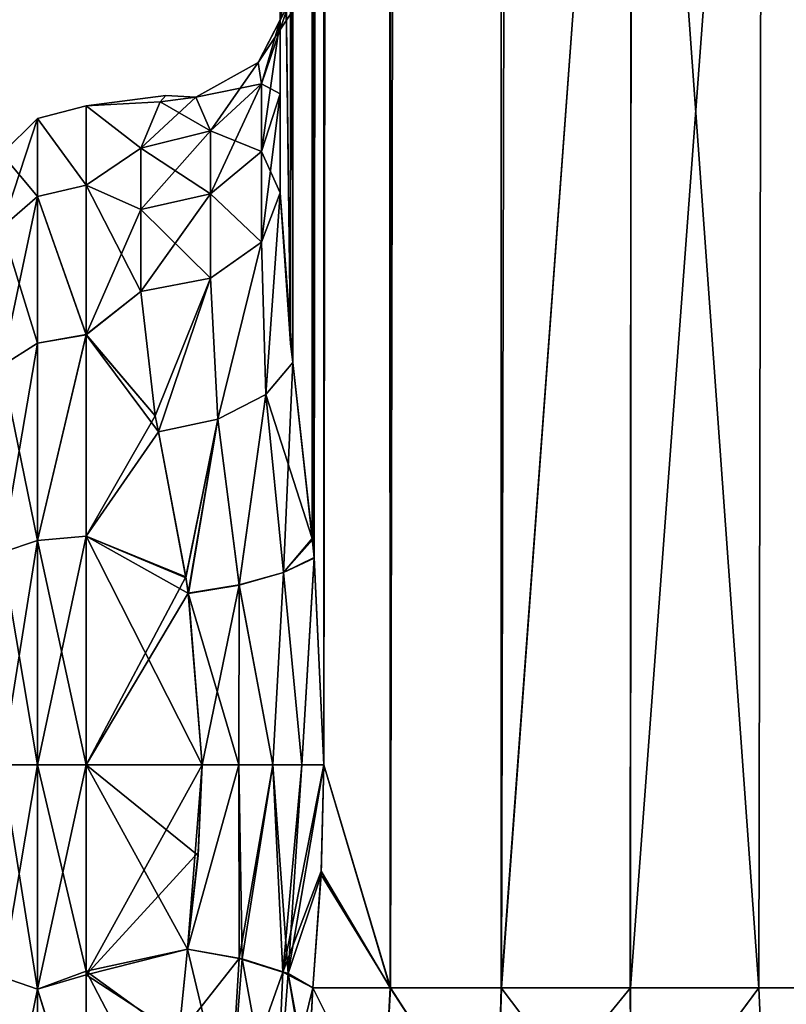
# Model space of a CAD drawing. Extents: x -23 to 470, y -2000 to 0.
# Tile 63 of 172: x 415 to 443, y -1981 to -1945. Entities that reach past the tile are written whole.
import ezdxf

# ---------------------------------------------------------------- set-up
doc = ezdxf.new("R2010")
doc.units = 0
doc.header["$LTSCALE"] = 64.024212
for name, color, linetype in [('625', 7, 'CONTINUOUS'), ('626', 7, 'CONTINUOUS'), ('632', 7, 'CONTINUOUS'), ('637', 7, 'CONTINUOUS'), ('638', 7, 'CONTINUOUS'), ('639', 7, 'CONTINUOUS'), ('640', 7, 'CONTINUOUS'), ('642', 7, 'CONTINUOUS'), ('645', 7, 'CONTINUOUS'), ('646', 7, 'CONTINUOUS'), ('675', 7, 'CONTINUOUS'), ('677', 7, 'CONTINUOUS'), ('678', 7, 'CONTINUOUS'), ('679', 7, 'CONTINUOUS'), ('680', 7, 'CONTINUOUS'), ('681', 7, 'CONTINUOUS'), ('682', 7, 'CONTINUOUS'), ('683', 7, 'CONTINUOUS'), ('684', 7, 'CONTINUOUS')]:
    doc.layers.add(name, color=color, linetype=linetype)

msp = doc.modelspace()

# ---------------------------------------------------------------- linework, layer by layer
at = {"layer": '625', "linetype": 'CONTINUOUS'}
for points in [[(424.55, -83.45, 53.5), (424.45, -1928.15, 53.5), (424.824, -1956.883, 56.535), (424.55, -83.45, 53.5)], [(424.824, -1956.883, 56.535), (424.901, -1957.57, 56.828), (424.55, -83.45, 53.5), (424.824, -1956.883, 56.535)], [(424.55, -83.45, 53.5), (424.901, -1957.57, 56.828), (425.487, -83.45, 58.248), (424.55, -83.45, 53.5)], [(424.901, -1957.57, 56.828), (425.603, -1963.882, 58.743), (425.487, -83.45, 58.248), (424.901, -1957.57, 56.828)], [(425.668, -1964.571, 58.882), (426.024, -1972, 59.571), (425.487, -83.45, 58.248), (425.668, -1964.571, 58.882)], [(425.487, -83.45, 58.248), (426.024, -1972, 59.571), (428.162, -83.45, 62.29), (425.487, -83.45, 58.248)], [(425.603, -1963.882, 58.743), (425.668, -1964.571, 58.882), (425.487, -83.45, 58.248), (425.603, -1963.882, 58.743)], [(426.024, -1972, 59.571), (428.393, -1980, 62.612), (428.162, -83.45, 62.29), (426.024, -1972, 59.571)], [(428.162, -83.45, 62.29), (428.393, -1980, 62.612), (432.175, -83.45, 65.01), (428.162, -83.45, 62.29)], [(428.393, -1980, 62.612), (432.377, -1980, 65.133), (432.175, -83.45, 65.01), (428.393, -1980, 62.612)], [(432.377, -1980, 65.133), (437.05, -1916.55, 66), (432.175, -83.45, 65.01), (432.377, -1980, 65.133)], [(437.006, -1980, 66), (437.05, -1916.55, 66), (432.377, -1980, 65.133), (437.006, -1980, 66)], [(441.62, -1980, 65.095), (437.05, -1916.55, 66), (437.006, -1980, 66), (441.62, -1980, 65.095)], [(441.742, -1916.55, 65.045), (437.05, -1916.55, 66), (441.62, -1980, 65.095), (441.742, -1916.55, 65.045)], [(445.569, -1980, 62.553), (441.742, -1916.55, 65.045), (441.62, -1980, 65.095), (445.569, -1980, 62.553)], [(445.795, -1916.55, 62.333), (441.742, -1916.55, 65.045), (445.569, -1980, 62.553), (445.795, -1916.55, 62.333)], [(424.45, -1951.49, 53.502), (424.824, -1956.883, 56.535), (424.45, -1928.15, 53.5), (424.45, -1951.49, 53.502)], [(425.925, -1975.817, 59.39), (428.393, -1980, 62.612), (426.024, -1972, 59.571), (425.925, -1975.817, 59.39)], [(425.622, -1980, 58.785), (428.393, -1980, 62.612), (425.925, -1975.817, 59.39), (425.622, -1980, 58.785)]]:
    msp.add_3dface(points, dxfattribs=at)
at = {"layer": '626', "linetype": 'CONTINUOUS'}
for points in [[(424.45, -1951.488, 12.5), (424.45, -1928.15, 12.5), (425.487, -83.45, 7.752), (424.45, -1951.488, 12.5)], [(424.825, -1956.89, 9.462), (424.45, -1951.488, 12.5), (425.487, -83.45, 7.752), (424.825, -1956.89, 9.462)], [(424.901, -1957.571, 9.171), (424.825, -1956.89, 9.462), (425.487, -83.45, 7.752), (424.901, -1957.571, 9.171)], [(425.607, -1963.93, 7.249), (424.901, -1957.571, 9.171), (425.487, -83.45, 7.752), (425.607, -1963.93, 7.249)], [(428.161, -83.45, 3.712), (425.607, -1963.93, 7.249), (425.487, -83.45, 7.752), (428.161, -83.45, 3.712)], [(425.669, -1964.589, 7.116), (425.607, -1963.93, 7.249), (428.161, -83.45, 3.712), (425.669, -1964.589, 7.116)], [(426.024, -1972, 6.429), (425.669, -1964.589, 7.116), (428.161, -83.45, 3.712), (426.024, -1972, 6.429)], [(428.406, -1980, 3.376), (426.024, -1972, 6.429), (428.161, -83.45, 3.712), (428.406, -1980, 3.376)], [(432.176, -83.45, 0.989), (428.406, -1980, 3.376), (428.161, -83.45, 3.712), (432.176, -83.45, 0.989)], [(432.387, -1980, 0.862), (428.406, -1980, 3.376), (432.176, -83.45, 0.989), (432.387, -1980, 0.862)], [(437.05, -83.45), (432.387, -1980, 0.862), (432.176, -83.45, 0.989), (437.05, -83.45)], [(437.05, -1916.55), (432.387, -1980, 0.862), (437.05, -83.45), (437.05, -1916.55)], [(437.012, -1980, 0), (432.387, -1980, 0.862), (437.05, -1916.55), (437.012, -1980, 0)], [(441.621, -1980, 0.905), (437.012, -1980, 0), (441.742, -1916.55, 0.955), (441.621, -1980, 0.905)], [(441.742, -1916.55, 0.955), (437.012, -1980, 0), (437.05, -1916.55), (441.742, -1916.55, 0.955)], [(445.566, -1980, 3.444), (441.621, -1980, 0.905), (441.742, -1916.55, 0.955), (445.566, -1980, 3.444)], [(445.795, -1916.55, 3.667), (445.566, -1980, 3.444), (441.742, -1916.55, 0.955), (445.795, -1916.55, 3.667)], [(425.919, -1975.946, 6.621), (426.024, -1972, 6.429), (428.406, -1980, 3.376), (425.919, -1975.946, 6.621)], [(425.622, -1980, 7.216), (425.919, -1975.946, 6.621), (428.406, -1980, 3.376), (425.622, -1980, 7.216)]]:
    msp.add_3dface(points, dxfattribs=at)
at = {"layer": '632', "linetype": 'CONTINUOUS'}
for points in [[(424.45, -1934.803, 52.389), (424.45, -1951.49, 53.502), (424.45, -1928.15, 53.5), (424.45, -1934.803, 52.389)], [(424.45, -1928.15, 12.5), (424.45, -1951.488, 12.5), (424.45, -1934.793, 13.607), (424.45, -1928.15, 12.5)], [(424.45, -1951.488, 12.5), (424.45, -1947.936, 16.816), (424.45, -1934.793, 13.607), (424.45, -1951.488, 12.5)], [(424.45, -1934.793, 13.607), (424.45, -1947.936, 16.816), (424.45, -1940.716, 16.805), (424.45, -1934.793, 13.607)], [(424.45, -1940.722, 49.19), (424.45, -1951.49, 53.502), (424.45, -1934.803, 52.389), (424.45, -1940.722, 49.19)], [(424.45, -1947.936, 16.816), (424.45, -1945.277, 21.735), (424.45, -1940.716, 16.805), (424.45, -1947.936, 16.816)], [(424.45, -1947.936, 49.184), (424.45, -1951.49, 53.502), (424.45, -1940.722, 49.19), (424.45, -1947.936, 49.184)], [(424.45, -1945.277, 44.265), (424.45, -1947.936, 49.184), (424.45, -1940.722, 49.19), (424.45, -1945.277, 44.265)]]:
    msp.add_3dface(points, dxfattribs=at)
at = {"layer": '637', "linetype": 'CONTINUOUS'}
for points in [[(421.507, -1975.252, 9.221), (421.13, -1978.62, 9.931), (417.5, -1972, 9), (421.507, -1975.252, 9.221)], [(417.5, -1972, 9), (421.13, -1978.62, 9.931), (417.5, -1979.405, 10.171), (417.5, -1972, 9)], [(421.653, -1972, 9), (421.507, -1975.252, 9.221), (417.5, -1972, 9), (421.653, -1972, 9)], [(417.5, -1972, 57), (417.5, -1979.537, 55.786), (421.653, -1972, 57), (417.5, -1972, 57)], [(421.653, -1972, 57), (417.5, -1979.537, 55.786), (421.512, -1975.153, 56.792), (421.653, -1972, 57)], [(417.5, -1979.537, 55.786), (421.13, -1978.62, 56.069), (421.512, -1975.153, 56.792), (417.5, -1979.537, 55.786)], [(420.814, -1981.695, 54.955), (421.13, -1978.62, 56.069), (417.5, -1979.537, 55.786), (420.814, -1981.695, 54.955)], [(421.13, -1978.62, 9.931), (420.805, -1981.805, 11.094), (417.5, -1979.405, 10.171), (421.13, -1978.62, 9.931)], [(420.805, -1981.805, 11.094), (420.713, -1985.565, 13.201), (417.5, -1979.405, 10.171), (420.805, -1981.805, 11.094)], [(417.5, -1979.405, 10.171), (420.713, -1985.565, 13.201), (417.5, -1985.607, 13.23), (417.5, -1979.405, 10.171)], [(417.5, -1985.759, 52.665), (420.814, -1981.695, 54.955), (417.5, -1979.537, 55.786), (417.5, -1985.759, 52.665)]]:
    msp.add_3dface(points, dxfattribs=at)
at = {"layer": '638', "linetype": 'CONTINUOUS'}
for points in [[(420.146, -1948.226, 29.711), (417.5, -1948.363, 37.161), (420.355, -1948, 32.985), (420.146, -1948.226, 29.711)], [(420.355, -1948, 32.985), (417.5, -1948.363, 37.161), (420.147, -1948.225, 36.277), (420.355, -1948, 32.985)], [(420.147, -1948.225, 36.277), (417.5, -1948.363, 37.161), (419.45, -1949.885, 42.323), (420.147, -1948.225, 36.277)], [(417.5, -1948.364, 28.839), (417.5, -1948.363, 37.161), (420.146, -1948.226, 29.711), (417.5, -1948.364, 28.839)], [(419.45, -1949.885, 23.677), (417.5, -1948.364, 28.839), (420.146, -1948.226, 29.711), (419.45, -1949.885, 23.677)], [(417.5, -1948.363, 37.161), (417.5, -1951.209, 44.989), (419.45, -1949.885, 42.323), (417.5, -1948.363, 37.161)], [(417.5, -1951.21, 21.009), (417.5, -1948.364, 28.839), (419.45, -1949.885, 23.677), (417.5, -1951.21, 21.009)], [(419.45, -1949.885, 42.323), (417.5, -1951.209, 44.989), (419.45, -1952.085, 46.393), (419.45, -1949.885, 42.323)], [(419.45, -1952.085, 19.607), (417.5, -1951.21, 21.009), (419.45, -1949.885, 23.677), (419.45, -1952.085, 19.607)], [(417.5, -1951.209, 44.989), (417.5, -1956.573, 51.385), (419.45, -1952.085, 46.393), (417.5, -1951.209, 44.989)], [(417.5, -1956.577, 14.612), (417.5, -1951.21, 21.009), (419.45, -1955.024, 16.034), (417.5, -1956.577, 14.612)], [(419.45, -1955.024, 16.034), (417.5, -1951.21, 21.009), (419.45, -1952.085, 19.607), (419.45, -1955.024, 16.034)], [(419.45, -1952.085, 46.393), (417.5, -1956.573, 51.385), (419.45, -1955.024, 49.966), (419.45, -1952.085, 46.393)], [(419.45, -1955.024, 49.966), (417.5, -1956.573, 51.385), (419.97, -1959.482, 53.477), (419.45, -1955.024, 49.966)], [(419.972, -1959.488, 12.519), (417.5, -1956.577, 14.612), (419.45, -1955.024, 16.034), (419.972, -1959.488, 12.519)], [(417.5, -1956.573, 51.385), (417.5, -1963.801, 55.556), (419.97, -1959.482, 53.477), (417.5, -1956.573, 51.385)], [(417.5, -1963.802, 10.444), (417.5, -1956.577, 14.612), (420.084, -1960.058, 12.182), (417.5, -1963.802, 10.444)], [(420.084, -1960.058, 12.182), (417.5, -1956.577, 14.612), (419.972, -1959.488, 12.519), (420.084, -1960.058, 12.182)], [(419.97, -1959.482, 53.477), (417.5, -1963.801, 55.556), (420.083, -1960.057, 53.817), (419.97, -1959.482, 53.477)], [(420.083, -1960.057, 53.817), (417.5, -1963.801, 55.556), (421.064, -1965.26, 56.034), (420.083, -1960.057, 53.817)], [(421.069, -1965.293, 9.956), (417.5, -1963.802, 10.444), (420.084, -1960.058, 12.182), (421.069, -1965.293, 9.956)], [(417.5, -1963.801, 55.556), (417.5, -1972, 57), (421.064, -1965.26, 56.034), (417.5, -1963.801, 55.556)], [(421.653, -1972, 9), (417.5, -1972, 9), (417.5, -1963.802, 10.444), (421.653, -1972, 9)], [(421.653, -1972, 9), (417.5, -1963.802, 10.444), (421.16, -1965.858, 9.799), (421.653, -1972, 9)], [(421.16, -1965.858, 9.799), (417.5, -1963.802, 10.444), (421.069, -1965.293, 9.956), (421.16, -1965.858, 9.799)], [(421.064, -1965.26, 56.034), (417.5, -1972, 57), (421.158, -1965.844, 56.197), (421.064, -1965.26, 56.034)], [(417.5, -1972, 57), (421.653, -1972, 57), (421.158, -1965.844, 56.197), (417.5, -1972, 57)]]:
    msp.add_3dface(points, dxfattribs=at)
at = {"layer": '639', "linetype": 'CONTINUOUS'}
for points in [[(424.45, -1940.716, 16.805), (424.45, -1945.277, 21.735), (425.39, -1940.887, 23.746), (424.45, -1940.716, 16.805)], [(424.45, -1945.277, 21.735), (424.775, -1944.674, 26.746), (425.39, -1940.887, 23.746), (424.45, -1945.277, 21.735)]]:
    msp.add_3dface(points, dxfattribs=at)
at = {"layer": '640', "linetype": 'CONTINUOUS'}
for points in [[(425.622, -1980, 7.216), (428.134, -1985.025, 4.535), (425.429, -1983.69, 8.47), (425.622, -1980, 7.216)], [(425.622, -1980, 7.216), (425.429, -1983.69, 8.47), (425.447, -1983.335, 8.318), (425.622, -1980, 7.216)], [(425.622, -1980, 7.216), (428.406, -1980, 3.376), (428.134, -1985.025, 4.535), (425.622, -1980, 7.216)], [(428.406, -1980, 3.376), (432.214, -1985.88, 1.905), (428.134, -1985.025, 4.535), (428.406, -1980, 3.376)], [(428.406, -1980, 3.376), (432.387, -1980, 0.862), (432.214, -1985.88, 1.905), (428.406, -1980, 3.376)], [(432.387, -1980, 0.862), (437.012, -1980, 0), (432.214, -1985.88, 1.905), (432.387, -1980, 0.862)], [(437.012, -1980, 0), (437.046, -1986.18, 0.979), (432.214, -1985.88, 1.905), (437.012, -1980, 0)], [(437.012, -1980, 0), (441.621, -1980, 0.905), (437.046, -1986.18, 0.979), (437.012, -1980, 0)], [(441.621, -1980, 0.905), (441.879, -1985.881, 1.902), (437.046, -1986.18, 0.979), (441.621, -1980, 0.905)], [(441.621, -1980, 0.905), (445.566, -1980, 3.444), (441.879, -1985.881, 1.902), (441.621, -1980, 0.905)], [(445.566, -1980, 3.444), (445.96, -1985.027, 4.529), (441.879, -1985.881, 1.902), (445.566, -1980, 3.444)]]:
    msp.add_3dface(points, dxfattribs=at)
at = {"layer": '642', "linetype": 'CONTINUOUS'}
for points in [[(428.139, -1985.026, 61.47), (425.622, -1980, 58.785), (425.453, -1983.219, 57.73), (428.139, -1985.026, 61.47)], [(428.393, -1980, 62.612), (425.622, -1980, 58.785), (428.139, -1985.026, 61.47), (428.393, -1980, 62.612)], [(432.221, -1985.88, 64.098), (428.393, -1980, 62.612), (428.139, -1985.026, 61.47), (432.221, -1985.88, 64.098)], [(432.377, -1980, 65.133), (428.393, -1980, 62.612), (432.221, -1985.88, 64.098), (432.377, -1980, 65.133)], [(437.054, -1986.18, 65.021), (432.377, -1980, 65.133), (432.221, -1985.88, 64.098), (437.054, -1986.18, 65.021)], [(437.006, -1980, 66), (432.377, -1980, 65.133), (437.054, -1986.18, 65.021), (437.006, -1980, 66)], [(441.62, -1980, 65.095), (437.006, -1980, 66), (437.054, -1986.18, 65.021), (441.62, -1980, 65.095)], [(441.886, -1985.879, 64.096), (441.62, -1980, 65.095), (437.054, -1986.18, 65.021), (441.886, -1985.879, 64.096)], [(445.569, -1980, 62.553), (441.62, -1980, 65.095), (441.886, -1985.879, 64.096), (445.569, -1980, 62.553)], [(445.966, -1985.025, 61.466), (445.569, -1980, 62.553), (441.886, -1985.879, 64.096), (445.966, -1985.025, 61.466)]]:
    msp.add_3dface(points, dxfattribs=at)
at = {"layer": '645', "linetype": 'CONTINUOUS'}
for points in [[(417.5, -1951.209, 44.989), (417.5, -1948.363, 37.161), (415.751, -1948.826, 37.086), (417.5, -1951.209, 44.989)], [(417.5, -1948.363, 37.161), (417.5, -1948.364, 28.839), (415.751, -1948.826, 37.086), (417.5, -1948.363, 37.161)], [(417.5, -1948.364, 28.839), (417.5, -1951.21, 21.009), (415.751, -1948.826, 28.914), (417.5, -1948.364, 28.839)], [(417.5, -1948.364, 28.839), (415.751, -1948.826, 28.914), (415.751, -1948.826, 37.086), (417.5, -1948.364, 28.839)], [(414.469, -1950.088, 29.136), (414.469, -1950.088, 36.864), (415.751, -1948.826, 28.914), (414.469, -1950.088, 29.136)], [(415.751, -1951.621, 21.234), (414.469, -1950.088, 29.136), (415.751, -1948.826, 28.914), (415.751, -1951.621, 21.234)], [(414.469, -1950.088, 36.864), (414.469, -1952.731, 44.125), (415.751, -1948.826, 37.086), (414.469, -1950.088, 36.864)], [(415.751, -1948.826, 28.914), (414.469, -1950.088, 36.864), (415.751, -1948.826, 37.086), (415.751, -1948.826, 28.914)], [(415.751, -1948.826, 37.086), (414.469, -1952.731, 44.125), (415.751, -1951.621, 44.766), (415.751, -1948.826, 37.086)], [(417.5, -1951.209, 44.989), (415.751, -1948.826, 37.086), (415.751, -1951.621, 44.766), (417.5, -1951.209, 44.989)], [(417.5, -1951.21, 21.009), (415.751, -1951.621, 21.234), (415.751, -1948.826, 28.914), (417.5, -1951.21, 21.009)], [(414.469, -1952.731, 21.875), (414.469, -1950.088, 29.136), (415.751, -1951.621, 21.234), (414.469, -1952.731, 21.875)], [(417.5, -1956.573, 51.385), (417.5, -1951.209, 44.989), (415.751, -1951.621, 44.766), (417.5, -1956.573, 51.385)], [(417.5, -1951.21, 21.009), (417.5, -1956.577, 14.612), (415.751, -1951.621, 21.234), (417.5, -1951.21, 21.009)], [(415.751, -1956.874, 14.974), (414.469, -1952.731, 21.875), (415.751, -1951.621, 21.234), (415.751, -1956.874, 14.974)], [(414.469, -1952.731, 44.125), (414.469, -1957.698, 50.044), (415.751, -1951.621, 44.766), (414.469, -1952.731, 44.125)], [(415.751, -1951.621, 44.766), (414.469, -1957.698, 50.044), (415.751, -1956.874, 51.026), (415.751, -1951.621, 44.766)], [(417.5, -1956.573, 51.385), (415.751, -1951.621, 44.766), (415.751, -1956.874, 51.026), (417.5, -1956.573, 51.385)], [(417.5, -1956.577, 14.612), (415.751, -1956.874, 14.974), (415.751, -1951.621, 21.234), (417.5, -1956.577, 14.612)], [(414.469, -1957.698, 15.956), (414.469, -1952.731, 21.875), (415.751, -1956.874, 14.974), (414.469, -1957.698, 15.956)], [(417.5, -1963.801, 55.556), (417.5, -1956.573, 51.385), (415.751, -1963.952, 55.113), (417.5, -1963.801, 55.556)], [(417.5, -1956.573, 51.385), (415.751, -1956.874, 51.026), (415.751, -1963.952, 55.113), (417.5, -1956.573, 51.385)], [(417.5, -1956.577, 14.612), (417.5, -1963.802, 10.444), (415.751, -1963.952, 10.887), (417.5, -1956.577, 14.612)], [(417.5, -1956.577, 14.612), (415.751, -1963.952, 10.887), (415.751, -1956.874, 14.974), (417.5, -1956.577, 14.612)], [(415.751, -1963.952, 10.887), (414.469, -1957.698, 15.956), (415.751, -1956.874, 14.974), (415.751, -1963.952, 10.887)], [(414.469, -1957.698, 50.044), (414.469, -1964.39, 53.908), (415.751, -1956.874, 51.026), (414.469, -1957.698, 50.044)], [(415.751, -1956.874, 51.026), (414.469, -1964.39, 53.908), (415.751, -1963.952, 55.113), (415.751, -1956.874, 51.026)], [(414.469, -1964.39, 12.092), (414.469, -1957.698, 15.956), (415.751, -1963.952, 10.887), (414.469, -1964.39, 12.092)], [(417.5, -1972, 57), (417.5, -1963.801, 55.556), (415.751, -1972, 56.532), (417.5, -1972, 57)], [(415.751, -1972, 56.532), (417.5, -1963.801, 55.556), (415.751, -1963.952, 55.113), (415.751, -1972, 56.532)], [(417.5, -1963.802, 10.444), (417.5, -1972, 9), (415.751, -1963.952, 10.887), (417.5, -1963.802, 10.444)], [(414.469, -1972, 55.25), (415.751, -1972, 56.532), (415.751, -1963.952, 55.113), (414.469, -1972, 55.25)], [(414.469, -1964.39, 53.908), (414.469, -1972, 55.25), (415.751, -1963.952, 55.113), (414.469, -1964.39, 53.908)], [(415.751, -1972, 9.468), (414.469, -1964.39, 12.092), (415.751, -1963.952, 10.887), (415.751, -1972, 9.468)], [(417.5, -1972, 9), (415.751, -1972, 9.468), (415.751, -1963.952, 10.887), (417.5, -1972, 9)], [(415.751, -1972, 9.468), (414.469, -1972, 10.75), (414.469, -1964.39, 12.092), (415.751, -1972, 9.468)]]:
    msp.add_3dface(points, dxfattribs=at)
at = {"layer": '646', "linetype": 'CONTINUOUS'}
for points in [[(414.469, -1972, 55.25), (414.469, -1979.61, 53.908), (415.751, -1972, 56.532), (414.469, -1972, 55.25)], [(415.751, -1972, 56.532), (414.469, -1979.61, 53.908), (415.751, -1980.048, 55.113), (415.751, -1972, 56.532)], [(414.469, -1979.61, 12.092), (414.469, -1972, 10.75), (415.751, -1980.048, 10.887), (414.469, -1979.61, 12.092)], [(415.751, -1980.048, 10.887), (414.469, -1972, 10.75), (415.751, -1972, 9.468), (415.751, -1980.048, 10.887)], [(417.5, -1972, 9), (417.5, -1979.405, 10.171), (415.751, -1972, 9.468), (417.5, -1972, 9)], [(417.5, -1979.405, 10.171), (415.751, -1980.048, 10.887), (415.751, -1972, 9.468), (417.5, -1979.405, 10.171)], [(417.5, -1979.537, 55.786), (417.5, -1972, 57), (415.751, -1980.048, 55.113), (417.5, -1979.537, 55.786)], [(417.5, -1972, 57), (415.751, -1972, 56.532), (415.751, -1980.048, 55.113), (417.5, -1972, 57)], [(417.5, -1979.405, 10.171), (417.5, -1985.607, 13.23), (415.751, -1980.048, 10.887), (417.5, -1979.405, 10.171)], [(414.469, -1979.61, 53.908), (414.469, -1986.302, 50.044), (415.751, -1980.048, 55.113), (414.469, -1979.61, 53.908)], [(414.469, -1986.302, 15.956), (414.469, -1979.61, 12.092), (415.751, -1987.126, 14.974), (414.469, -1986.302, 15.956)], [(415.751, -1987.126, 14.974), (414.469, -1979.61, 12.092), (415.751, -1980.048, 10.887), (415.751, -1987.126, 14.974)], [(417.5, -1985.759, 52.665), (417.5, -1979.537, 55.786), (415.751, -1980.048, 55.113), (417.5, -1985.759, 52.665)], [(415.751, -1980.048, 55.113), (414.469, -1986.302, 50.044), (415.751, -1987.126, 51.026), (415.751, -1980.048, 55.113)], [(417.5, -1985.607, 13.23), (415.751, -1987.126, 14.974), (415.751, -1980.048, 10.887), (417.5, -1985.607, 13.23)], [(417.5, -1985.759, 52.665), (415.751, -1980.048, 55.113), (415.751, -1987.126, 51.026), (417.5, -1985.759, 52.665)]]:
    msp.add_3dface(points, dxfattribs=at)
at = {"layer": '675', "linetype": 'CONTINUOUS'}
for points in [[(421.13, -1978.62, 56.069), (420.814, -1981.695, 54.955), (422.977, -1978.953, 56.369), (421.13, -1978.62, 56.069)], [(422.977, -1978.953, 56.369), (420.814, -1981.695, 54.955), (422.624, -1984.873, 53.711), (422.977, -1978.953, 56.369)], [(424.55, -1979.436, 57.319), (422.977, -1978.953, 56.369), (422.624, -1984.873, 53.711), (424.55, -1979.436, 57.319)], [(424.29, -1985.47, 54.677), (424.55, -1979.436, 57.319), (422.624, -1984.873, 53.711), (424.29, -1985.47, 54.677)], [(425.622, -1980, 58.785), (424.55, -1979.436, 57.319), (424.29, -1985.47, 54.677), (425.622, -1980, 58.785)], [(425.453, -1983.219, 57.73), (425.622, -1980, 58.785), (424.29, -1985.47, 54.677), (425.453, -1983.219, 57.73)]]:
    msp.add_3dface(points, dxfattribs=at)
at = {"layer": '677', "linetype": 'CONTINUOUS'}
for points in [[(420.805, -1981.805, 11.094), (421.13, -1978.62, 9.931), (422.624, -1984.873, 12.289), (420.805, -1981.805, 11.094)], [(421.13, -1978.62, 9.931), (423.088, -1978.968, 9.63), (422.624, -1984.873, 12.289), (421.13, -1978.62, 9.931)], [(423.088, -1978.968, 9.63), (424.289, -1985.469, 11.323), (422.624, -1984.873, 12.289), (423.088, -1978.968, 9.63)], [(423.088, -1978.968, 9.63), (424.741, -1979.484, 8.597), (424.289, -1985.469, 11.323), (423.088, -1978.968, 9.63)], [(424.741, -1979.484, 8.597), (425.429, -1983.69, 8.47), (424.289, -1985.469, 11.323), (424.741, -1979.484, 8.597)], [(425.622, -1980, 7.216), (425.447, -1983.335, 8.318), (424.741, -1979.484, 8.597), (425.622, -1980, 7.216)], [(425.447, -1983.335, 8.318), (425.429, -1983.69, 8.47), (424.741, -1979.484, 8.597), (425.447, -1983.335, 8.318)]]:
    msp.add_3dface(points, dxfattribs=at)
at = {"layer": '678', "linetype": 'CONTINUOUS'}
for points in [[(421.13, -1978.62, 9.931), (421.507, -1975.252, 9.221), (421.653, -1972, 9), (421.13, -1978.62, 9.931)], [(421.13, -1978.62, 9.931), (421.653, -1972, 9), (422.966, -1972, 8.824), (421.13, -1978.62, 9.931)], [(421.13, -1978.62, 9.931), (422.966, -1972, 8.824), (423.088, -1978.968, 9.63), (421.13, -1978.62, 9.931)], [(422.966, -1972, 8.824), (424.187, -1972, 8.309), (423.088, -1978.968, 9.63), (422.966, -1972, 8.824)], [(423.088, -1978.968, 9.63), (424.187, -1972, 8.309), (424.741, -1979.484, 8.597), (423.088, -1978.968, 9.63)], [(424.187, -1972, 8.309), (425.23, -1972, 7.491), (424.741, -1979.484, 8.597), (424.187, -1972, 8.309)], [(426.024, -1972, 6.429), (425.919, -1975.946, 6.621), (424.741, -1979.484, 8.597), (426.024, -1972, 6.429)], [(425.23, -1972, 7.491), (426.024, -1972, 6.429), (424.741, -1979.484, 8.597), (425.23, -1972, 7.491)], [(425.919, -1975.946, 6.621), (425.622, -1980, 7.216), (424.741, -1979.484, 8.597), (425.919, -1975.946, 6.621)]]:
    msp.add_3dface(points, dxfattribs=at)
at = {"layer": '679', "linetype": 'CONTINUOUS'}
for points in [[(423.78, -1953.256, 14.267), (424.45, -1951.488, 12.5), (423.937, -1958.722, 10.812), (423.78, -1953.256, 14.267)], [(424.45, -1951.488, 12.5), (424.901, -1957.571, 9.171), (423.937, -1958.722, 10.812), (424.45, -1951.488, 12.5)], [(424.45, -1951.488, 12.5), (424.825, -1956.89, 9.462), (424.901, -1957.571, 9.171), (424.45, -1951.488, 12.5)], [(421.95, -1954.551, 15.561), (423.78, -1953.256, 14.267), (422.213, -1959.607, 11.883), (421.95, -1954.551, 15.561)], [(422.213, -1959.607, 11.883), (423.78, -1953.256, 14.267), (423.937, -1958.722, 10.812), (422.213, -1959.607, 11.883)], [(419.972, -1959.488, 12.519), (419.45, -1955.024, 16.034), (421.95, -1954.551, 15.561), (419.972, -1959.488, 12.519)], [(420.084, -1960.058, 12.182), (419.972, -1959.488, 12.519), (421.95, -1954.551, 15.561), (420.084, -1960.058, 12.182)], [(420.084, -1960.058, 12.182), (421.95, -1954.551, 15.561), (422.213, -1959.607, 11.883), (420.084, -1960.058, 12.182)], [(423.937, -1958.722, 10.812), (424.901, -1957.571, 9.171), (424.57, -1965.108, 8.579), (423.937, -1958.722, 10.812)], [(424.901, -1957.571, 9.171), (425.607, -1963.93, 7.249), (424.57, -1965.108, 8.579), (424.901, -1957.571, 9.171)], [(422.213, -1959.607, 11.883), (423.937, -1958.722, 10.812), (422.978, -1965.557, 9.517), (422.213, -1959.607, 11.883)], [(422.978, -1965.557, 9.517), (423.937, -1958.722, 10.812), (424.57, -1965.108, 8.579), (422.978, -1965.557, 9.517)], [(421.069, -1965.293, 9.956), (420.084, -1960.058, 12.182), (422.213, -1959.607, 11.883), (421.069, -1965.293, 9.956)], [(421.16, -1965.858, 9.799), (421.069, -1965.293, 9.956), (422.213, -1959.607, 11.883), (421.16, -1965.858, 9.799)], [(421.16, -1965.858, 9.799), (422.213, -1959.607, 11.883), (422.978, -1965.557, 9.517), (421.16, -1965.858, 9.799)], [(425.607, -1963.93, 7.249), (425.669, -1964.589, 7.116), (424.57, -1965.108, 8.579), (425.607, -1963.93, 7.249)], [(424.57, -1965.108, 8.579), (425.669, -1964.589, 7.116), (425.23, -1972, 7.491), (424.57, -1965.108, 8.579)], [(425.669, -1964.589, 7.116), (426.024, -1972, 6.429), (425.23, -1972, 7.491), (425.669, -1964.589, 7.116)], [(422.978, -1965.557, 9.517), (424.57, -1965.108, 8.579), (424.187, -1972, 8.309), (422.978, -1965.557, 9.517)], [(424.187, -1972, 8.309), (424.57, -1965.108, 8.579), (425.23, -1972, 7.491), (424.187, -1972, 8.309)], [(421.653, -1972, 9), (421.16, -1965.858, 9.799), (422.978, -1965.557, 9.517), (421.653, -1972, 9)], [(421.653, -1972, 9), (422.978, -1965.557, 9.517), (422.966, -1972, 8.824), (421.653, -1972, 9)], [(422.966, -1972, 8.824), (422.978, -1965.557, 9.517), (424.187, -1972, 8.309), (422.966, -1972, 8.824)]]:
    msp.add_3dface(points, dxfattribs=at)
at = {"layer": '680', "linetype": 'CONTINUOUS'}
for points in [[(424.45, -1945.277, 21.735), (424.45, -1947.936, 16.816), (423.78, -1950.01, 18.212), (424.45, -1945.277, 21.735)], [(423.78, -1947.581, 22.706), (424.45, -1945.277, 21.735), (423.78, -1950.01, 18.212), (423.78, -1947.581, 22.706)], [(421.948, -1949.269, 23.417), (423.78, -1947.581, 22.706), (421.95, -1951.529, 19.233), (421.948, -1949.269, 23.417)], [(421.95, -1951.529, 19.233), (423.78, -1947.581, 22.706), (423.78, -1950.01, 18.212), (421.95, -1951.529, 19.233)], [(424.45, -1947.936, 16.816), (424.45, -1951.488, 12.5), (423.78, -1953.256, 14.267), (424.45, -1947.936, 16.816)], [(423.78, -1950.01, 18.212), (424.45, -1947.936, 16.816), (423.78, -1953.256, 14.267), (423.78, -1950.01, 18.212)], [(419.45, -1952.085, 19.607), (419.45, -1949.885, 23.677), (421.948, -1949.269, 23.417), (419.45, -1952.085, 19.607)], [(419.45, -1952.085, 19.607), (421.948, -1949.269, 23.417), (421.95, -1951.529, 19.233), (419.45, -1952.085, 19.607)], [(421.95, -1951.529, 19.233), (423.78, -1950.01, 18.212), (423.78, -1953.256, 14.267), (421.95, -1951.529, 19.233)], [(419.45, -1955.024, 16.034), (419.45, -1952.085, 19.607), (421.95, -1951.529, 19.233), (419.45, -1955.024, 16.034)], [(419.45, -1955.024, 16.034), (421.95, -1951.529, 19.233), (421.95, -1954.551, 15.561), (419.45, -1955.024, 16.034)], [(421.95, -1954.551, 15.561), (421.95, -1951.529, 19.233), (423.78, -1953.256, 14.267), (421.95, -1954.551, 15.561)]]:
    msp.add_3dface(points, dxfattribs=at)
at = {"layer": '681', "linetype": 'CONTINUOUS'}
for points in [[(424.774, -1944.677, 39.26), (425.109, -1944.646, 32.98), (423.662, -1946.815, 36.615), (424.774, -1944.677, 39.26)], [(423.662, -1946.815, 36.615), (425.109, -1944.646, 32.98), (423.663, -1946.815, 29.385), (423.662, -1946.815, 36.615)], [(423.78, -1947.581, 43.294), (424.774, -1944.677, 39.26), (423.662, -1946.815, 36.615), (423.78, -1947.581, 43.294)], [(425.109, -1944.646, 32.98), (424.775, -1944.674, 26.746), (423.663, -1946.815, 29.385), (425.109, -1944.646, 32.98)], [(424.775, -1944.674, 26.746), (424.45, -1945.277, 21.735), (423.663, -1946.815, 29.385), (424.775, -1944.674, 26.746)], [(424.45, -1945.277, 44.265), (424.774, -1944.677, 39.26), (423.78, -1947.581, 43.294), (424.45, -1945.277, 44.265)], [(423.663, -1946.815, 29.385), (424.45, -1945.277, 21.735), (423.78, -1947.581, 22.706), (423.663, -1946.815, 29.385)], [(423.663, -1946.815, 29.385), (423.78, -1947.581, 22.706), (421.422, -1948.056, 29.784), (423.663, -1946.815, 29.385)], [(421.948, -1949.269, 42.583), (423.662, -1946.815, 36.615), (421.422, -1948.056, 36.216), (421.948, -1949.269, 42.583)], [(421.422, -1948.056, 36.216), (423.663, -1946.815, 29.385), (421.422, -1948.056, 29.784), (421.422, -1948.056, 36.216)], [(423.662, -1946.815, 36.615), (423.663, -1946.815, 29.385), (421.422, -1948.056, 36.216), (423.662, -1946.815, 36.615)], [(421.948, -1949.269, 42.583), (423.78, -1947.581, 43.294), (423.662, -1946.815, 36.615), (421.948, -1949.269, 42.583)], [(421.422, -1948.056, 29.784), (423.78, -1947.581, 22.706), (421.948, -1949.269, 23.417), (421.422, -1948.056, 29.784)], [(420.146, -1948.226, 29.711), (420.355, -1948, 32.985), (421.422, -1948.056, 29.784), (420.146, -1948.226, 29.711)], [(420.355, -1948, 32.985), (420.147, -1948.225, 36.277), (421.422, -1948.056, 36.216), (420.355, -1948, 32.985)], [(420.355, -1948, 32.985), (421.422, -1948.056, 36.216), (421.422, -1948.056, 29.784), (420.355, -1948, 32.985)], [(420.147, -1948.225, 36.277), (419.45, -1949.885, 42.323), (421.422, -1948.056, 36.216), (420.147, -1948.225, 36.277)], [(419.45, -1949.885, 42.323), (421.948, -1949.269, 42.583), (421.422, -1948.056, 36.216), (419.45, -1949.885, 42.323)], [(419.45, -1949.885, 23.677), (420.146, -1948.226, 29.711), (421.948, -1949.269, 23.417), (419.45, -1949.885, 23.677)], [(420.146, -1948.226, 29.711), (421.422, -1948.056, 29.784), (421.948, -1949.269, 23.417), (420.146, -1948.226, 29.711)]]:
    msp.add_3dface(points, dxfattribs=at)
at = {"layer": '682', "linetype": 'CONTINUOUS'}
for points in [[(424.45, -1947.936, 49.184), (424.45, -1945.277, 44.265), (423.78, -1947.581, 43.294), (424.45, -1947.936, 49.184)], [(421.948, -1949.269, 42.583), (423.78, -1950.01, 47.788), (423.78, -1947.581, 43.294), (421.948, -1949.269, 42.583)], [(423.78, -1950.01, 47.788), (424.45, -1947.936, 49.184), (423.78, -1947.581, 43.294), (423.78, -1950.01, 47.788)], [(424.45, -1951.49, 53.502), (424.45, -1947.936, 49.184), (423.78, -1950.01, 47.788), (424.45, -1951.49, 53.502)], [(419.45, -1949.885, 42.323), (421.95, -1951.529, 46.767), (421.948, -1949.269, 42.583), (419.45, -1949.885, 42.323)], [(421.95, -1951.529, 46.767), (423.78, -1950.01, 47.788), (421.948, -1949.269, 42.583), (421.95, -1951.529, 46.767)], [(419.45, -1949.885, 42.323), (419.45, -1952.085, 46.393), (421.95, -1951.529, 46.767), (419.45, -1949.885, 42.323)], [(421.95, -1951.529, 46.767), (423.78, -1953.256, 51.733), (423.78, -1950.01, 47.788), (421.95, -1951.529, 46.767)], [(423.78, -1953.256, 51.733), (424.45, -1951.49, 53.502), (423.78, -1950.01, 47.788), (423.78, -1953.256, 51.733)], [(419.45, -1952.085, 46.393), (421.95, -1954.551, 50.439), (421.95, -1951.529, 46.767), (419.45, -1952.085, 46.393)], [(421.95, -1954.551, 50.439), (423.78, -1953.256, 51.733), (421.95, -1951.529, 46.767), (421.95, -1954.551, 50.439)], [(419.45, -1952.085, 46.393), (419.45, -1955.024, 49.966), (421.95, -1954.551, 50.439), (419.45, -1952.085, 46.393)]]:
    msp.add_3dface(points, dxfattribs=at)
at = {"layer": '683', "linetype": 'CONTINUOUS'}
for points in [[(423.936, -1958.717, 55.185), (424.45, -1951.49, 53.502), (423.78, -1953.256, 51.733), (423.936, -1958.717, 55.185)], [(424.901, -1957.57, 56.828), (424.45, -1951.49, 53.502), (423.936, -1958.717, 55.185), (424.901, -1957.57, 56.828)], [(424.45, -1951.49, 53.502), (424.901, -1957.57, 56.828), (424.824, -1956.883, 56.535), (424.45, -1951.49, 53.502)], [(421.95, -1954.551, 50.439), (422.212, -1959.602, 54.114), (423.78, -1953.256, 51.733), (421.95, -1954.551, 50.439)], [(422.212, -1959.602, 54.114), (423.936, -1958.717, 55.185), (423.78, -1953.256, 51.733), (422.212, -1959.602, 54.114)], [(419.45, -1955.024, 49.966), (419.97, -1959.482, 53.477), (421.95, -1954.551, 50.439), (419.45, -1955.024, 49.966)], [(419.97, -1959.482, 53.477), (420.083, -1960.057, 53.817), (421.95, -1954.551, 50.439), (419.97, -1959.482, 53.477)], [(420.083, -1960.057, 53.817), (422.212, -1959.602, 54.114), (421.95, -1954.551, 50.439), (420.083, -1960.057, 53.817)], [(425.603, -1963.882, 58.743), (424.901, -1957.57, 56.828), (423.936, -1958.717, 55.185), (425.603, -1963.882, 58.743)], [(422.212, -1959.602, 54.114), (422.977, -1965.551, 56.481), (423.936, -1958.717, 55.185), (422.212, -1959.602, 54.114)], [(422.977, -1965.551, 56.481), (424.569, -1965.102, 57.42), (423.936, -1958.717, 55.185), (422.977, -1965.551, 56.481)], [(424.569, -1965.102, 57.42), (425.603, -1963.882, 58.743), (423.936, -1958.717, 55.185), (424.569, -1965.102, 57.42)], [(420.083, -1960.057, 53.817), (421.064, -1965.26, 56.034), (422.212, -1959.602, 54.114), (420.083, -1960.057, 53.817)], [(421.064, -1965.26, 56.034), (421.158, -1965.844, 56.197), (422.212, -1959.602, 54.114), (421.064, -1965.26, 56.034)], [(421.158, -1965.844, 56.197), (422.977, -1965.551, 56.481), (422.212, -1959.602, 54.114), (421.158, -1965.844, 56.197)], [(425.668, -1964.571, 58.882), (425.603, -1963.882, 58.743), (424.569, -1965.102, 57.42), (425.668, -1964.571, 58.882)], [(425.231, -1972, 58.509), (425.668, -1964.571, 58.882), (424.569, -1965.102, 57.42), (425.231, -1972, 58.509)], [(426.024, -1972, 59.571), (425.668, -1964.571, 58.882), (425.231, -1972, 58.509), (426.024, -1972, 59.571)], [(422.977, -1965.551, 56.481), (424.188, -1972, 57.691), (424.569, -1965.102, 57.42), (422.977, -1965.551, 56.481)], [(424.188, -1972, 57.691), (425.231, -1972, 58.509), (424.569, -1965.102, 57.42), (424.188, -1972, 57.691)], [(421.158, -1965.844, 56.197), (422.967, -1972, 57.176), (422.977, -1965.551, 56.481), (421.158, -1965.844, 56.197)], [(422.967, -1972, 57.176), (424.188, -1972, 57.691), (422.977, -1965.551, 56.481), (422.967, -1972, 57.176)], [(421.158, -1965.844, 56.197), (421.653, -1972, 57), (422.967, -1972, 57.176), (421.158, -1965.844, 56.197)]]:
    msp.add_3dface(points, dxfattribs=at)
at = {"layer": '684', "linetype": 'CONTINUOUS'}
for points in [[(421.13, -1978.62, 56.069), (421.653, -1972, 57), (421.512, -1975.153, 56.792), (421.13, -1978.62, 56.069)], [(421.653, -1972, 57), (421.13, -1978.62, 56.069), (422.967, -1972, 57.176), (421.653, -1972, 57)], [(421.13, -1978.62, 56.069), (422.977, -1978.953, 56.369), (422.967, -1972, 57.176), (421.13, -1978.62, 56.069)], [(422.967, -1972, 57.176), (422.977, -1978.953, 56.369), (424.188, -1972, 57.691), (422.967, -1972, 57.176)], [(422.977, -1978.953, 56.369), (424.55, -1979.436, 57.319), (424.188, -1972, 57.691), (422.977, -1978.953, 56.369)], [(424.188, -1972, 57.691), (424.55, -1979.436, 57.319), (425.231, -1972, 58.509), (424.188, -1972, 57.691)], [(425.925, -1975.817, 59.39), (426.024, -1972, 59.571), (424.55, -1979.436, 57.319), (425.925, -1975.817, 59.39)], [(424.55, -1979.436, 57.319), (426.024, -1972, 59.571), (425.231, -1972, 58.509), (424.55, -1979.436, 57.319)], [(425.622, -1980, 58.785), (425.925, -1975.817, 59.39), (424.55, -1979.436, 57.319), (425.622, -1980, 58.785)]]:
    msp.add_3dface(points, dxfattribs=at)

doc.saveas('drawing.dxf')
